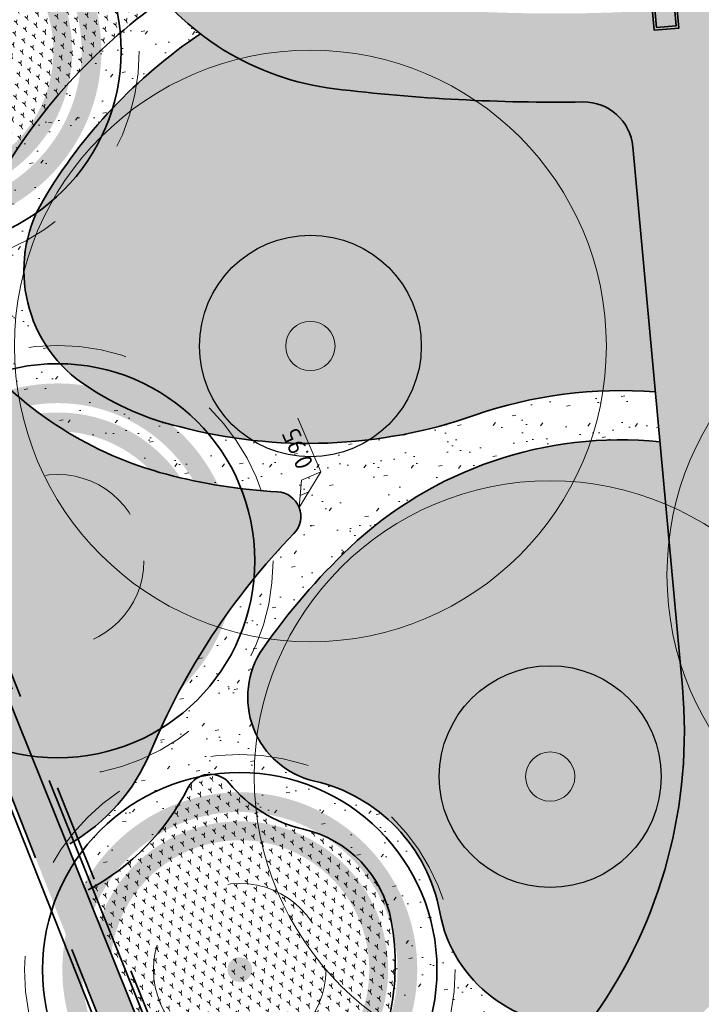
# Model space of a CAD drawing. Header units: metres. Extents: x 126075 to 126745, y 502461 to 502767.
# Tile 50 of 94: x 126581 to 126595, y 502588 to 502608. Entities that reach past the tile are written whole.
import ezdxf
from ezdxf.enums import TextEntityAlignment as Align

# ---------------------------------------------------------------- set-up
doc = ezdxf.new("R2010")
doc.units = ezdxf.units.M
for name, pattern in [('NLCS-HIDDEN', [4, 2, -2]), ('VH-OPSLUITBAND-SO', [10, 4, -2, 2, -2]), ('VH-OPSLUITBAND_VARIANT01-SO', [14, 8, -2, 2, -2]), ('ZZ-HIDDEN-SO', [4, 2, -2])]:
    doc.linetypes.add(name, pattern=pattern)
doc.layers.get('0').update_dxf_attribs({"linetype": 'CONTINUOUS'})
for name, color, linetype, lineweight in [('B-WE-GR-BOOM-S', 90, 'CONTINUOUS', 18), ('B-XX-GR-BOOM-T25', 7, 'CONTINUOUS', 25), ('N-WE-GR-BEPLANTING-A-200', 92, 'CONTINUOUS', 18), ('N-WE-GR-BOOM-S', 90, 'CONTINUOUS', 25), ('N-WE-GR-GRAS-A-500', 62, 'CONTINUOUS', 18), ('N-WE-IE-MEUBILAIR-G', 7, 'CONTINUOUS', 35), ('N-WE-VH-HALFVERHARDING_GRASBETONSTEEN-A-200', 132, 'CONTINUOUS', 18), ('N-WE-VH-HALFVERHARDING_KLEISCHELPEN-A-200', 252, 'CONTINUOUS', 18), ('N-WE-VH-KANTOPSLUITING_BETONRUG-G', 7, 'ZZ-HIDDEN-SO', 35), ('N-WE-VH-KANTOPSLUITING_OPSLUITBAND_100X200-G', 150, 'VH-OPSLUITBAND-SO', 35), ('N-WE-VH-KANTOPSLUITING_OPSLUITBAND_150X250-G', 150, 'VH-OPSLUITBAND_VARIANT01-SO', 35), ('N-WE-VH-KANTOPSLUITING_VOORKANTBAND-G', 50, 'CONTINUOUS', 35), ('N-WE-VH-OPENVERHARDING-G', 90, 'CONTINUOUS', 35), ('N-XX-GR-BOOM-T25', 7, 'CONTINUOUS', 25), ('X-XX-AL-HOOGTELABEL-S-200', 7, 'CONTINUOUS', 18)]:
    doc.layers.add(name, color=color, linetype=linetype, lineweight=lineweight)
doc.layers.add('N-GV-GR-BOOM-BESCHERMDEWORTELRUIMTE-GN', color=7, linetype='NLCS-HIDDEN', lineweight=0, plot=False)
doc.layers.add('N-GV-GR-BOOM_SOORT-V', color=7, linetype='CONTINUOUS', lineweight=18, true_color=0x025a01)
doc.layers.add('vrije wortelruimte', color=4, linetype='CONTINUOUS', plot=False)
doc.styles.add('NLCS-ISO', font='NLCS-ISO.ttf')
doc.styles.add('NLCS-ISO-M200-T25', font='NLCS-ISO.ttf', dxfattribs={"height": 0.5})
pattern_1 = [(81.71317314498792, (126561.5397244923, 502555.1918350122), (-0.1812692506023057, 0.1430901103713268), [0.05773520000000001, -0.1732052]), (141.7131731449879, (126561.5397244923, 502555.1918350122), (-0.2145542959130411, -0.08543872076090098), [0.05773520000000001, -0.1732052]), (291.7131731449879, (126561.5397244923, 502555.1918350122), (0.1812691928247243, -0.1430901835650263), [0.05, -0.35])]
pattern_2 = [(37.50000000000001, (0, 0), (-0.03149667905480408, 0.9634118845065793), [0, -0.76, 0, -0.85, 0, -0.8125]), (7.499999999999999, (0, 0), (0.8848883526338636, 1.41107303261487), [0, -0.41, 0, -0.685, 0, -0.2625]), (327.5, (-0.6150000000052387, 0), (1.557070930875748, 0.002829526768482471), [0, -0.25, 0, -0.9, 0, -1.175]), (317.5, (-0.6150000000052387, 0), (1.503063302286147, 0.4388377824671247), [0, -0.125, 0, -0.59, 0, -0.675]), (51, (-1.270000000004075, 1.90500000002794), (-0.2520435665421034, 0.8789805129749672), [0.07499999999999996, -1.047749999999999]), (10, (-1.270000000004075, -1.90500000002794), (0.3864434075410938, 0.8287304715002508), [0.07499999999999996, -1.047749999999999])]
pattern_3 = [(81.87388736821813, (126547.3748771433, 502574.7569458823), (-0.1816699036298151, 0.1425810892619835), [0.05773520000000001, -0.1732052]), (141.8738873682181, (126547.3748771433, 502574.7569458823), (-0.2143137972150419, -0.08604020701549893), [0.05773520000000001, -0.1732052]), (291.8738873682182, (126547.3748771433, 502574.7569458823), (0.1816698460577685, -0.1425811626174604), [0.05, -0.35])]

# ---------------------------------------------------------------- blocks, each defined once
blk = doc.blocks.new('N-SGR-BOOM_BOL_2E')
h = blk.add_hatch(color=256)
h.dxf.hatch_style = 1
edge = h.paths.add_edge_path()
edge.add_arc((0, 0), 0.25, 0, 360)
at = {"layer": 'N-GV-GR-BOOM_SOORT-V', "transparency": 33554559}
h = blk.add_hatch(color=256, dxfattribs=at)
h.dxf.hatch_style = 1
h.paths.add_polyline_path([(-3.6, 4.440892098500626e-16, 1), (3.6, 0, 1)])
h.paths.add_polyline_path([(3.2, 0, -1), (-3.2, 4.440892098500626e-16, -1)], flags=16)
h = blk.add_hatch(color=256, dxfattribs=at)
h.dxf.hatch_style = 1
edge = h.paths.add_edge_path()
edge.add_arc((2.220446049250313e-16, -4.440892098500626e-16), 3.009631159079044, 0, 360)
edge = h.paths.add_edge_path(flags=16)
edge.add_arc((4.440892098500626e-16, -6.661338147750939e-16), 2.626330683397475, 0, 360)
at = {"lineweight": 35}
blk.add_circle((0, 0), 4, dxfattribs=at)
at = {"layer": 'N-GV-GR-BOOM-BESCHERMDEWORTELRUIMTE-GN'}
for radius in [4.370193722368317, 1.75]:
    blk.add_circle((-4.020463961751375e-10, 4.218057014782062e-10), radius, dxfattribs=at)
at = {"layer": 'N-XX-GR-BOOM-T25', "style": 'NLCS-ISO-M200-T25'}
blk.add_attdef('SOORT', text='', height=0.5, dxfattribs=at).set_placement((-4.020463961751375e-10, -0.8730997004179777), align=Align.MIDDLE_CENTER)
blk = doc.blocks.new('B-SGR-BOOM_1E')
blk.add_circle((0, 1.110223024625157e-16), 6.004261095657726)
at = {"linetype": 'Continuous'}
blk.add_circle((-0.0004458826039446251, -5.58034935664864e-05), 0.5, dxfattribs=at)
at = {"layer": 'vrije wortelruimte'}
blk.add_circle((0, 1.110223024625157e-16), 2.25, dxfattribs=at)
at = {"layer": 'B-XX-GR-BOOM-T25', "style": 'NLCS-ISO-M200-T25'}
blk.add_attdef('SOORT', text='', height=0.5, dxfattribs=at).set_placement((-4.020463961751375e-10, -1.337663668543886), align=Align.MIDDLE_CENTER)
blk = doc.blocks.new('B-SGR-BOOM_DYN')
at = {"layer": 'B-WE-GR-BOOM-S'}
blk.add_blockref('B-SGR-BOOM_1E', (0, 0), dxfattribs=at)
blk = doc.blocks.new('SZZ-HOOGTELABEL_04-SO')
h = blk.add_hatch()
h.set_pattern_fill('ANGLE', color=256)
h.set_pattern_definition([(0, (0, 0), (0, 6.985), [5.08, -1.905]), (90, (0, 0), (-6.985, 4.277078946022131e-16), [5.08, -1.905])])
h.paths.add_polyline_path([(2.460741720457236, -1.312415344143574), (0, -4.547473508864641e-13), (2.460741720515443, -3.435148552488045)])
for p, q in [((0, -4.547473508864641e-13), (2.460741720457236, -1.312415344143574)), ((2.460741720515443, -3.435148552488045), (0, -4.547473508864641e-13)), ((2.460741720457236, -1.312415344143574), (2.460741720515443, -3.435148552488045)), ((8.399460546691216, -3.435325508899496), (2.460741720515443, -3.435148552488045))]:
    blk.add_line(p, q)
at = {"style": 'NLCS-ISO'}
blk.add_attdef('...', text='', height=1.8, dxfattribs=at).set_placement((5.549947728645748, -2.195441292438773), align=Align.MIDDLE)

msp = doc.modelspace()

# ---------------------------------------------------------------- hatches: boundary and pattern name
at = {"layer": 'N-WE-GR-BEPLANTING-A-200', "transparency": 33554559}
h = msp.add_hatch(dxfattribs=at)
h.set_pattern_fill('AGR-BEPLANTING_SOORT_01-SO', color=256, scale=0.2, pattern_type=2)
h.set_pattern_definition(pattern_3)
edge = h.paths.add_edge_path()
edge.add_arc((126588.0846523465, 502611.8158917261), 5.563167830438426, 213.3719213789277, 221.8105509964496, ccw=False)
edge.add_arc((126587.2604158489, 502611.2729872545), 4.576197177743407, 196.1858930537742, 213.3719213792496, ccw=False)
edge.add_arc((126581.9052460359, 502609.7185962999), 1.000000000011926, 16.18589305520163, 111.8759865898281)
edge.add_line((126581.5326471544, 502610.6465887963), (126578.8164382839, 502609.5560019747))
edge.add_line((126578.8164382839, 502609.5560019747), (126578.9663014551, 502609.1851356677))
edge.add_line((126578.9663014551, 502609.1851356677), (126575.3882902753, 502607.7482848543))
edge.add_line((126575.3882902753, 502607.7482848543), (126577.2514976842, 502603.0470399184))
edge.add_arc((126577.6439077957, 502598.8049428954), 4.26020807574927, 65.20697100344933, 95.28503719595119, ccw=False)
edge.add_arc((126579.6401789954, 502603.1263410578), 0.500000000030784, 245.1921041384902, 353.0160389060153)
edge.add_arc((126583.9037101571, 502602.6040567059), 3.795402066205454, 149.3949083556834, 173.0160389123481, ccw=False)
edge.add_arc((126590.5816605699, 502598.6539267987), 11.5541743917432, 125.09892393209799, 149.3949083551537, ccw=False)
h = msp.add_hatch(dxfattribs=at)
h.set_pattern_fill('AGR-BEPLANTING_SOORT_01-SO', color=256, scale=0.2, pattern_type=2)
h.set_pattern_definition(pattern_3)
h.paths.add_polyline_path([(126593.4606443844, 502605.118166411, 0.3921801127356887), (126592.4492643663, 502606.0268130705, -0.03424594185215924), (126587.4110561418, 502606.2936544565, -0.1346203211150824), (126584.6885551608, 502607.4096052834, 0.1115139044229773), (126581.4977165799, 502604.0272459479, 0.4057635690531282), (126582.4115065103, 502600.2402460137, 0.08864902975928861), (126584.2579614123, 502599.435913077, 0.1495303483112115), (126590.2542963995, 502599.6657574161, -0.1036530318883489), (126593.9167730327, 502600.139383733)])
h = msp.add_hatch(dxfattribs=at)
h.set_pattern_fill('AGR-BEPLANTING_SOORT_01-SO', color=256, scale=0.2, pattern_type=2)
h.set_pattern_definition(pattern_1)
h.paths.add_polyline_path([(126586.585414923, 502597.2655489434, 0.6423783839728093), (126586.2539009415, 502598.1124411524, -0.05075905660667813), (126584.0022831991, 502598.4691511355, -0.1534611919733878), (126580.1284011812, 502600.9146180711, 0.2250199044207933), (126577.5870268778, 502602.0647258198), (126581.9946642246, 502590.9433752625, 0.1685368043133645), (126583.6780159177, 502592.8364683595, -0.09427801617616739)])
h = msp.add_hatch(dxfattribs=at)
h.set_pattern_fill('AGR-BEPLANTING_SOORT_01-SO', color=256, scale=0.2, pattern_type=2)
h.set_pattern_definition(pattern_1)
h.paths.add_polyline_path([(126594.4655374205, 502594.1494538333), (126594.0094987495, 502599.127254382, 0.2177830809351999), (126587.7117788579, 502596.9736284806, 0.05104261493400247), (126585.9622036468, 502594.9398828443, 0.5311365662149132), (126587.0032233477, 502592.2403747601, -0.2994700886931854), (126589.5431557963, 502589.5819606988, 0.3886612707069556), (126592.5566106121, 502587.2971026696, -0.003565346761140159), (126592.678670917, 502587.4727791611, 0.1782833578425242)])
h = msp.add_hatch(dxfattribs=at)
h.set_pattern_fill('AGR-BEPLANTING_SOORT_01-SO', color=256, scale=0.2, pattern_type=2)
h.set_pattern_definition(pattern_1)
edge = h.paths.add_edge_path()
edge.add_arc((126582.2833891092, 502589.4791183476), 6.657723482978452, 294.3837710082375, 325.5180281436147)
edge.add_arc((126583.6860002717, 502588.5120893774), 4.954065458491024, 325.5532129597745, 370.3515598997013)
edge.add_arc((126586.252953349, 502588.9809704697), 2.344640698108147, 10.35155989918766, 77.03710158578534)
edge.add_arc((126587.3948896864, 502593.9418941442), 2.746015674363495, 219.4286970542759, 257.0371015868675, ccw=False)
edge.add_arc((126584.8876166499, 502591.8802929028), 0.5000000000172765, 39.42869706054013, 152.9965582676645)
edge.add_arc((126580.1079739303, 502594.3160041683), 4.864482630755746, 298.2460565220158, 332.99655827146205, ccw=False)
edge.add_line((126582.410134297, 502590.0307680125), (126585.0320066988, 502583.4152595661))
at = {"layer": 'N-WE-GR-GRAS-A-500'}
h = msp.add_hatch(dxfattribs=at)
h.set_pattern_fill('AGR-GRAS_GAZON-SO', color=256, scale=0.5, pattern_type=2)
h.set_pattern_definition(pattern_2)
edge = h.paths.add_edge_path()
edge.add_line((126584.6885551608, 502607.4096052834), (126583.9381271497, 502608.1070960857))
edge.add_arc((126590.5828600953, 502598.652817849), 11.55577141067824, 125.1006284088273, 149.3932038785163)
edge.add_arc((126583.9037101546, 502602.6040567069), 3.795402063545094, 149.3949083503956, 162.7749533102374)
edge.add_arc((126584.093672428, 502602.5524507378), 3.992132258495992, 162.8748632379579, 173.2330846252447)
edge.add_arc((126579.6403472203, 502603.1260083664), 0.4997666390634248, 245.5594305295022, 348.0872972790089, ccw=False)
edge.add_arc((126577.64462318, 502598.8089465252), 4.25628719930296, 65.14604791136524, 95.99968509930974)
edge.add_line((126577.1997432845, 502603.041919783), (126577.5870268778, 502602.0647258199))
edge.add_arc((126577.6446288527, 502598.8091374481), 3.256097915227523, 40.28776753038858, 91.01364341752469, ccw=False)
edge.add_arc((126585.955373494, 502605.8541115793), 7.638861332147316, 220.2877675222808, 237.7369961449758)
edge.add_arc((126585.9553734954, 502605.8541115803), 7.638861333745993, 237.7369961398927, 255.1862247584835)
edge.add_arc((126586.8804440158, 502609.3519576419), 11.25696616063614, 255.1862247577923, 266.8093681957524)
edge.add_arc((126586.2260718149, 502597.6132162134), 0.4999999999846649, -44.053881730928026, 86.80936819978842, ccw=False)
edge.add_arc((126596.7720573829, 502587.4098926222), 14.17397778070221, 135.9461182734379, 146.7177444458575)
edge.add_arc((126597.0266408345, 502587.2751178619), 14.46078858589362, 146.824871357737, 157.3822437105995)
edge.add_arc((126580.1079739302, 502594.3160041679), 3.864482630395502, 327.36056932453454, 337.48937062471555, ccw=False)
edge.add_arc((126580.1079739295, 502594.3160041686), 3.864482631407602, 299.2231885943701, 327.3605693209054, ccw=False)
edge.add_line((126581.9946642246, 502590.9433752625), (126582.3656954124, 502590.0071893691))
edge.add_arc((126580.10797393, 502594.3160041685), 4.864482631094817, 297.6535215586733, 332.996558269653)
edge.add_arc((126584.8876166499, 502591.8802929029), 0.4999999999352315, 39.42869704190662, 152.9965582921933, ccw=False)
edge.add_arc((126587.3948896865, 502593.9418941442), 2.746015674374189, 219.4286970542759, 257.0371015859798)
edge.add_arc((126586.2529533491, 502588.9809704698), 2.344640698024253, 10.351559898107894, 77.037101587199, ccw=False)
edge.add_arc((126583.686000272, 502588.5120893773), 4.954065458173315, -34.446787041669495, 10.351559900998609, ccw=False)
edge.add_arc((126582.3052945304, 502589.4591353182), 6.628354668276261, 293.8509154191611, 325.553212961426, ccw=False)
edge.add_line((126584.9855241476, 502583.3968375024), (126585.3542083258, 502582.4665735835))
edge.add_arc((126582.3052945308, 502589.4591353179), 7.628354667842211, 293.5582817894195, 325.5532135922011)
edge.add_arc((126583.686000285, 502588.512089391), 5.954065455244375, 325.5532135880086, 342.3805049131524)
edge.add_arc((126589.8373014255, 502586.5584501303), 0.5000194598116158, 55.10205858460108, 162.3774760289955, ccw=False)
edge.add_arc((126592.2975718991, 502590.0850842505), 3.799989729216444, 235.0990312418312, 264.4776314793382)
edge.add_line((126591.9318823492, 502586.3027313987), (126592.5566106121, 502587.2971026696))
edge.add_arc((126592.2975717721, 502590.0850838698), 2.799989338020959, 200.412350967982, 275.3082651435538, ccw=False)
edge.add_arc((126592.2975717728, 502590.0850838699), 2.799989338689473, 190.3515599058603, 200.4123509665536, ccw=False)
edge.add_arc((126586.3337196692, 502589.0221637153), 3.257890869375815, 9.89412185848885, 44.15176879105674)
edge.add_arc((126586.2529533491, 502588.9809704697), 3.344640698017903, 43.69433074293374, 77.03710158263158)
edge.add_arc((126587.3948896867, 502593.9418941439), 1.746015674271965, 145.1394799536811, 257.0371015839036, ccw=False)
edge.add_arc((126596.7720573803, 502587.4098926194), 13.17397777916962, 133.4515176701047, 145.1394799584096, ccw=False)
edge.add_arc((126593.2155974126, 502591.1639763), 8.002754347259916, 108.87910533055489, 133.4515176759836, ccw=False)
edge.add_arc((126593.2155974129, 502591.1639762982), 8.002754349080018, 84.30669299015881, 108.8791053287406, ccw=False)
edge.add_line((126594.0094987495, 502599.127254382), (126593.9167730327, 502600.139383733))
edge.add_arc((126593.2155974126, 502591.163976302), 9.002754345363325, 85.53301913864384, 109.2040123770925)
edge.add_arc((126586.8804440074, 502609.3519576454), 10.25696616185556, 272.19511863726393, 289.2040123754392, ccw=False)
edge.add_arc((126586.8804440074, 502609.3519576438), 10.25696616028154, 255.1862248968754, 272.19511863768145, ccw=False)
edge.add_arc((126585.5852153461, 502605.0043635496), 5.7244426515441, 236.3296657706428, 256.5935553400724, ccw=False)
edge.add_arc((126583.9037101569, 502602.6040567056), 2.795402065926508, 213.1050462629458, 237.7369962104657, ccw=False)
edge.add_arc((126583.9518551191, 502602.6059405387), 2.836868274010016, 147.3941770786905, 212.6058229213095, ccw=False)
edge.add_arc((126590.5816605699, 502598.6539267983), 10.55417439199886, 123.94295775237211, 148.7153545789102, ccw=False)
h = msp.add_hatch(dxfattribs=at)
h.set_pattern_fill('AGR-GRAS_GAZON-SO', color=256, scale=0.5, pattern_type=2)
h.set_pattern_definition(pattern_2)
h.paths.add_polyline_path([(126603.8200715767, 502591.7609675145, 0.2682450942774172), (126603.3640160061, 502592.7043548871, 0.2682450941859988), (126602.3220267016, 502592.8149202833, 0.0717004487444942), (126594.8713659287, 502587.5339295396, 0.09547208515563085), (126593.3840913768, 502585.4535908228, 0.3238157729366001), (126593.9612850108, 502582.5468223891, 0.04367638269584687), (126595.3637655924, 502581.3331298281, 0.04367638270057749), (126596.9798779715, 502580.4230846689, 0.3238157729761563), (126599.9107539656, 502580.8617429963, 0.09547208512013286), (126601.3663925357, 502582.9643392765, 0.07170044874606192)])
at = {"layer": 'N-WE-VH-HALFVERHARDING_GRASBETONSTEEN-A-200', "transparency": 33554687}
h = msp.add_hatch(dxfattribs=at)
h.set_pattern_fill('AVH-GRASBETONSTEEN_03-SO', color=256, scale=0.2, pattern_type=2)
h.set_pattern_definition([(21.61951872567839, (126585.2933741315, 502580.7201747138), (0.1122419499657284, 0.25961845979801), [0.2, -0.2]), (111.6195187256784, (126585.2933741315, 502580.7201747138), (-0.1859302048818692, -0.07368825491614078), []), (111.6195187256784, (126585.3863392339, 502580.7570188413), (0.2244838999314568, 0.5192369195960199), [0.4, -0.7999999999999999])])
h.paths.add_polyline_path([(126588.1350036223, 502573.5501751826), (126589.3890318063, 502574.0500632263), (126586.9765591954, 502580.0585527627), (126586.4457229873, 502579.8481706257), (126575.2489563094, 502607.6925819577), (126574.6922064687, 502607.4690409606)])
at = {"layer": 'N-WE-VH-HALFVERHARDING_KLEISCHELPEN-A-200', "transparency": 33554559}
h = msp.add_hatch(dxfattribs=at)
h.set_pattern_fill('AVH-HALFVERHARDING_SCHELPEN-SO', color=256, scale=0.2, pattern_type=2)
h.set_pattern_definition([(5.229815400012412, (126639.9478880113, 502720.3991939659), (-0.09115080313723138, 0.9958371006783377), [0, -1]), (5.229815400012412, (126639.9897491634, 502720.0515624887), (-0.09115080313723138, 0.9958371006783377), [0, -1]), (5.229815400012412, (126639.9704028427, 502720.5920490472), (-0.09115080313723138, 0.9958371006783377), [0, -1]), (343.4284154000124, (126639.4808242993, 502720.2359411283), (3.07866236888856, -0.7223845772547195), [0.107703, -5.277462]), (222.0997154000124, (126639.5840540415, 502720.2052227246), (2.80520960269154, 2.265126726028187), [0.05, -4.95]), (135.8311154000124, (126639.5469550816, 502720.1717015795), (5.52609065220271, -5.519267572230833), [0.09219500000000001, -9.127349]), (211.7949154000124, (126639.2292669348, 502720.0221213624), (-0.9046853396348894, -1.086989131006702), [0.022361, -2.213707]), (331.5397154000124, (126639.2102617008, 502720.0103399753), (2.082824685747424, -0.8135368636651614), [0.036056, -3.569496]), (113.6647154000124, (126639.2419598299, 502719.9931577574), (-1.178137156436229, 1.900523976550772), [0.03162300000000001, -3.130655]), (230.2298154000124, (126639.8757177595, 502719.9808741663), (0.09115083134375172, -0.9958374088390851), [0.04242600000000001, -1.371787]), (5.229815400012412, (126639.8485771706, 502719.9482645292), (0.9046862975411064, 1.086987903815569), [0.06, -0.9400000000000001]), (140.2298154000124, (126639.9083273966, 502719.9537335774), (-0.9958374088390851, -0.09115083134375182), [0.04242600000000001, -1.371787]), (256.7949154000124, (126639.6978807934, 502720.6072718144), (0.8135338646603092, 2.082825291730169), [0.031623, -3.130655]), (5.229815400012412, (126639.6906569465, 502720.5764851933), (0.9046862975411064, 1.086987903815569), [0.05, -0.9500000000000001]), (148.3599154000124, (126639.7404488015, 502720.5810427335), (-3.169812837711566, 1.718221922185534), [0.05, -4.95]), (218.9199154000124, (126639.169175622, 502720.5689202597), (1.900522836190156, 1.178139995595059), [0.036056, -3.569496]), (346.7949154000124, (126639.1411235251, 502720.5462689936), (-2.082825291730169, 0.8135338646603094), [0.063246, -3.099032]), (132.0997154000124, (126639.2026967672, 502720.5318212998), (2.265126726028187, -2.80520960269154), [0.05, -4.95]), (5.229815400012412, (126639.4616144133, 502720.5555205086), (-0.09115080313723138, 0.9958371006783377), [0, -1]), (5.229815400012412, (126639.216437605, 502720.2719921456), (-0.09115080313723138, 0.9958371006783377), [0, -1]), (5.229815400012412, (126639.5289977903, 502719.9290546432), (-0.09115080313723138, 0.9958371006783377), [0, -1]), (5.229815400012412, (126639.7696170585, 502720.2623748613), (-0.09115080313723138, 0.9958371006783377), [0, -1]), (5.229815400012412, (126639.4653286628, 502720.4052334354), (-0.09115080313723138, 0.9958371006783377), [0, -1]), (5.229815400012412, (126639.2435099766, 502720.4150553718), (-0.09115080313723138, 0.9958371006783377), [0, -1]), (5.229815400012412, (126639.3386043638, 502720.363508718), (-0.09115080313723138, 0.9958371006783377), [0, -1]), (5.229815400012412, (126639.3206470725, 502720.1208617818), (-0.09115080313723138, 0.9958371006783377), [0, -1]), (5.229815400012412, (126639.0780001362, 502720.138819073), (-0.09115080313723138, 0.9958371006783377), [0, -1]), (5.229815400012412, (126639.0669938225, 502720.3687731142), (-0.09115080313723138, 0.9958371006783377), [0, -1]), (5.229815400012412, (126639.0170655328, 502720.5851227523), (-0.09115080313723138, 0.9958371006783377), [0, -1]), (5.229815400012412, (126639.3221290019, 502720.6532129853), (-0.09115080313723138, 0.9958371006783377), [0, -1]), (5.229815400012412, (126639.5375671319, 502720.713099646), (-0.09115080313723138, 0.9958371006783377), [0, -1]), (5.229815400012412, (126639.8897561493, 502720.705168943), (-0.09115080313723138, 0.9958371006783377), [0, -1]), (5.229815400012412, (126639.6790119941, 502720.3745832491), (-0.09115080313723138, 0.9958371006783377), [0, -1]), (5.229815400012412, (126639.5630211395, 502720.5447188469), (-0.09115080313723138, 0.9958371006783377), [0, -1]), (5.229815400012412, (126639.686440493, 502720.0740091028), (-0.09115080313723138, 0.9958371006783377), [0, -1]), (5.229815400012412, (126639.392246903, 502719.9968720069), (-0.09115080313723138, 0.9958371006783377), [0, -1]), (5.229815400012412, (126639.7110512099, 502719.8051330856), (-0.09115080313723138, 0.9958371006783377), [0, -1]), (5.229815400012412, (126639.3769559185, 502719.8348035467), (-0.09115080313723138, 0.9958371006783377), [0, -1]), (5.229815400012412, (126639.0610225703, 502719.7757601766), (-0.09115080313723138, 0.9958371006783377), [0, -1]), (5.229815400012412, (126639.1850805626, 502719.736906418), (-0.09115080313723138, 0.9958371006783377), [0, -1]), (5.229815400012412, (126639.1822778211, 502719.8772351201), (-0.09115080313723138, 0.9958371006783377), [0, -1]), (5.229815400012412, (126639.8640728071, 502719.7789722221), (-0.09115080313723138, 0.9958371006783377), [0, -1]), (5.229815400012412, (126639.9462014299, 502720.1982035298), (-0.09115080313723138, 0.9958371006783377), [0, -1]), (5.229815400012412, (126639.8690643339, 502720.4923971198), (-0.09115080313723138, 0.9958371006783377), [0, -1]), (5.229815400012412, (126639.4766078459, 502719.7334650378), (-0.09115080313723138, 0.9958371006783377), [0, -1])])
edge = h.paths.add_edge_path()
edge.add_arc((126588.9665570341, 502577.8348997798), 0.9999999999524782, 3.5522995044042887, 111.596261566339, ccw=False)
edge.add_arc((126604.9358155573, 502578.8262535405), 15.00000000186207, 183.5522995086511, 186.866476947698)
edge.add_arc((126623.606919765, 502581.0746219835), 33.80599088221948, 186.8664769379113, 203.2895918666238)
edge.add_arc((126600.4157242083, 502571.091909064), 8.557503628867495, 203.2895918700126, 219.9791489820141)
edge.add_arc((126593.0920164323, 502564.951128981), 1.000000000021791, -33.295308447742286, 39.979148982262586, ccw=False)
edge.add_line((126593.9278687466, 502564.4021746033), (126593.632662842, 502563.9526863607))
edge.add_arc((126592.7968105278, 502564.5016407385), 1.000000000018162, 201.6195187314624, 326.70469154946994, ccw=False)
edge.add_line((126591.8671595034, 502564.1331994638), (126594.3436152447, 502557.884002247))
edge.add_arc((126598.9920281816, 502559.7258103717), 4.999999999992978, 146.7046915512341, 201.6146098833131, ccw=False)
edge.add_line((126594.8127666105, 502562.4705822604), (126595.3624265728, 502563.3075089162))
edge.add_arc((126596.198278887, 502562.7585545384), 1.000000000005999, 56.35705129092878, 146.7046915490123, ccw=False)
edge.add_arc((126593.9822158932, 502559.4285297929), 4.999999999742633, 21.610646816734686, 56.35705129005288, ccw=False)
edge.add_line((126598.630756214, 502561.2700163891), (126600.0507551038, 502557.685454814))
edge.add_line((126600.0507551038, 502557.685454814), (126601.7241837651, 502558.3485057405))
edge.add_line((126601.7241837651, 502558.3485057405), (126600.8880749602, 502560.4591295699))
edge.add_arc((126605.5366152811, 502562.3006161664), 5.000000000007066, 131.2511100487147, 201.6106468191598, ccw=False)
edge.add_arc((126594.0396522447, 502575.4098775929), 12.436539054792, 311.2511100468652, 315.1802141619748)
edge.add_arc((126599.9059611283, 502569.805408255), 4.327876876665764, 313.0663543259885, 360.7604114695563)
edge.add_arc((126605.2333687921, 502569.8761160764), 0.9999999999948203, 47.37390103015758, 180.7604114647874, ccw=False)
edge.add_arc((126586.7843554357, 502549.8312980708), 28.24262877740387, 25.34251789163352, 47.37390103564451, ccw=False)
edge.add_arc((126621.1363607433, 502520.7557838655), 42.09999999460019, 100.8428102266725, 102.10328435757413, ccw=False)
edge.add_line((126613.2167105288, 502562.1041712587), (126612.8868649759, 502565.718588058))
edge.add_arc((126613.3228884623, 502567.514313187), 1.847902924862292, 214.7808052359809, 256.3520270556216, ccw=False)
edge.add_arc((126586.7843554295, 502549.8312980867), 30.04262877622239, 33.60815944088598, 53.84461590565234)
edge.add_arc((126607.458704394, 502578.1254163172), 4.999999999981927, 178.7226715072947, 233.84461585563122, ccw=False)
edge.add_arc((126617.4562194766, 502577.9024988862), 15.00000000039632, 158.3939377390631, 178.7226714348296, ccw=False)
edge.add_arc((126572.0794579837, 502595.8739835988), 33.80599088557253, 338.3939379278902, 349.6007907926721)
edge.add_arc((126606.3137243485, 502589.5913083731), 0.9999999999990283, 95.2247455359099, 169.6007907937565, ccw=False)
edge.add_line((126606.2226616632, 502590.5871535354), (126610.5810316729, 502590.9856942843))
edge.add_line((126610.5810316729, 502590.9856942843), (126610.4174464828, 502592.7782455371))
edge.add_line((126610.4174464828, 502592.7782455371), (126606.3804835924, 502592.4090950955))
edge.add_arc((126606.2894209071, 502593.4049402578), 0.9999999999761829, 204.0339437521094, 275.2247455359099, ccw=False)
edge.add_arc((126602.7760870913, 502591.8382086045), 2.846837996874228, 24.03394375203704, 55.22469496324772)
edge.add_arc((126602.7473908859, 502591.8583978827), 2.846837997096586, 54.51853089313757, 119.2636728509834)
edge.add_arc((126616.9154150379, 502564.329547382), 33.80599088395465, 117.4040712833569, 124.1619463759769)
edge.add_arc((126597.3706698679, 502593.1298935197), 0.9999999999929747, 185.2345115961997, 304.16194637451, ccw=False)
edge.add_line((126596.3748402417, 502593.038661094), (126595.2531377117, 502605.2823847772))
edge.add_arc((126596.2489673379, 502605.3736172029), 0.9999999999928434, 99.5780154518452, 185.2345115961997, ccw=False)
edge.add_arc((126589.9470397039, 502642.719992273), 36.87434517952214, 279.578015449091, 288.8437285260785)
edge.add_arc((126602.1800021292, 502606.8755972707), 1.000000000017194, 42.26032144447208, 108.84372852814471, ccw=False)
edge.add_line((126602.9200991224, 502607.5480974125), (126609.7561251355, 502600.0249431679))
edge.add_line((126609.7561251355, 502600.0249431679), (126609.4845949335, 502603.0003457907))
edge.add_line((126609.4845949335, 502603.0003457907), (126604.2134557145, 502608.8013174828))
edge.add_arc((126604.9535527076, 502609.4738176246), 0.9999999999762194, 149.0880073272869, 222.2603214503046, ccw=False)
edge.add_arc((126599.3226343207, 502612.8454537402), 5.563167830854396, 329.0880073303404, 337.0971017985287)
edge.add_arc((126600.2317978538, 502612.4613538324), 4.576197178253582, 337.0971017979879, 387.7231877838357)
edge.add_arc((126357.7580837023, 502485.0346031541), 278.4942119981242, 27.7231877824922, 28.59999839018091)
edge.add_arc((126596.1966174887, 502592.2581206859), 26.78726315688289, 76.89279979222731, 89.89545797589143)
edge.add_arc((126596.2477743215, 502620.2953371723), 1.249999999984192, 102.5606798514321, 269.89545797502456, ccw=False)
edge.add_arc((126616.4071438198, 502529.815879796), 93.94807110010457, 98.27159752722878, 102.56067986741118, ccw=False)
edge.add_line((126602.8912426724, 502622.7866304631), (126602.7247038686, 502624.5812951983))
edge.add_arc((126616.4071438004, 502529.8158798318), 95.74807106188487, 98.21571622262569, 102.8460054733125)
edge.add_arc((126594.8414249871, 502624.3862005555), 1.250000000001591, 122.36157101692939, 282.8460054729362, ccw=False)
edge.add_arc((126587.7089269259, 502635.641898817), 12.07528693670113, 302.3615710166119, 321.3786934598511)
edge.add_arc((126592.1601494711, 502632.0858236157), 6.378002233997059, 321.3786934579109, 366.2630229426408)
edge.add_arc((126565.4496741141, 502629.1544067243), 33.24885444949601, 6.263022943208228, 20.42381599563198)
edge.add_arc((126404.6078350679, 502569.2617477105), 204.8799349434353, 20.42381599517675, 21.36319583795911)
edge.add_arc((126596.3417604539, 502644.2594107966), 0.9999999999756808, 95.2532122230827, 201.3631958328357, ccw=False)
edge.add_line((126596.2502030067, 502645.2552105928), (126600.795131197, 502645.6730877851))
edge.add_line((126600.795131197, 502645.6730877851), (126600.630327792, 502647.4655274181))
edge.add_line((126600.630327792, 502647.4655274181), (126594.9528734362, 502646.9435216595))
edge.add_arc((126594.8613159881, 502647.9393214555), 1.000000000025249, 202.4670899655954, 275.25321227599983, ccw=False)
edge.add_arc((126404.6078344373, 502569.2617470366), 204.8799357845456, 22.46709007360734, 22.60840213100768)
edge.add_arc((125598.3234162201, 502233.4992058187), 1078.28193208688, 22.6084020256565, 23.28344494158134)
edge.add_arc((126553.3948930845, 502644.4908651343), 38.53404440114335, 23.28344494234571, 29.77586439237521)
edge.add_arc((126003.516389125, 502329.8800104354), 672.0530725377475, 29.77586439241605, 30.05132788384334)
edge.add_arc((126575.905767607, 502661.0332190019), 10.77246028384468, 30.05132788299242, 39.48210382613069)
edge.add_arc((126584.9920258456, 502668.5185868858), 0.9999999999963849, 95.2532122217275, 219.482103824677, ccw=False)
edge.add_line((126584.9004683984, 502669.5143866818), (126598.4961042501, 502670.7644187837))
edge.add_line((126598.4961042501, 502670.7644187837), (126598.3318858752, 502672.5569122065))
edge.add_line((126598.3318858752, 502672.5569122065), (126586.0706444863, 502671.4295691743))
edge.add_arc((126586.0248657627, 502671.9274690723), 0.4999999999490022, 108.2578619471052, 275.25321223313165, ccw=False)
edge.add_line((126585.8682187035, 502672.4022971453), (126597.9794119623, 502676.3978123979))
edge.add_line((126597.9794119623, 502676.3978123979), (126597.8111165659, 502678.2377141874))
edge.add_line((126597.8111165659, 502678.2377141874), (126573.283058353, 502670.1458417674))
edge.add_arc((126574.8495289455, 502665.3975610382), 5.000000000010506, 108.2578619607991, 114.4111536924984)
edge.add_arc((126578.3045711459, 502657.7849023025), 13.36001732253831, 114.4111536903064, 142.1436398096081)
edge.add_arc((126566.9665946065, 502666.5974153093), 1.000000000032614, 248.419033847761, 322.14363980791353, ccw=False)
edge.add_line((126566.5987789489, 502665.6675165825), (126554.7511736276, 502670.3537631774))
edge.add_arc((126555.3028971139, 502671.7486112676), 1.500000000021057, 202.0031152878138, 248.4190338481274, ccw=False)
edge.add_line((126553.9121518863, 502671.186625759), (126553.9048873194, 502671.2046033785))
edge.add_line((126553.9048873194, 502671.2046033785), (126556.3948194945, 502665.0427696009))
edge.add_arc((126557.7855647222, 502665.6047551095), 1.500000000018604, 68.41903384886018, 202.0031152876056, ccw=False)
edge.add_line((126558.3372882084, 502666.9996031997), (126565.937557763, 502663.9933638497))
edge.add_arc((126565.5697421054, 502663.0634651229), 0.9999999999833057, -7.261166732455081, 68.41903384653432, ccw=False)
edge.add_arc((126577.2477912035, 502661.5755167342), 10.7724602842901, 172.7388332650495, 193.9549116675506)
edge.add_arc((127219.0112377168, 502821.0487961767), 672.0530725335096, 193.954911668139, 194.2303751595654)
edge.add_arc((126604.9316365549, 502665.3163254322), 38.53404439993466, 194.2303751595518, 197.9681072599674)
edge.add_arc((126567.3257316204, 502653.1205646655), 1.000000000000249, -69.27720538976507, 17.968107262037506, ccw=False)
edge.add_line((126567.6795785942, 502652.1852613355), (126562.3978544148, 502650.1870624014))
edge.add_line((126562.3978544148, 502650.1870624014), (126568.5844469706, 502634.8771052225))
edge.add_line((126568.5844469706, 502634.8771052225), (126573.5592855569, 502636.8871015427))
edge.add_arc((126573.9338971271, 502635.9599196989), 0.9999999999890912, 21.548072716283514, 112.00030754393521, ccw=False)
edge.add_arc((126764.2132617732, 502714.5745484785), 204.8799347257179, 202.4525423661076, 203.5346762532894)
edge.add_arc((126575.4386512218, 502632.4155176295), 1.000000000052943, -67.99969245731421, 20.465938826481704, ccw=False)
edge.add_line((126575.813262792, 502631.4883357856), (126570.7761917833, 502629.4531955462))
edge.add_line((126570.7761917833, 502629.4531955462), (126571.4505743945, 502627.784301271))
edge.add_line((126571.4505743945, 502627.784301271), (126576.7576100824, 502629.9285160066))
edge.add_arc((126577.1322216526, 502629.0013341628), 0.9999999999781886, 29.584964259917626, 112.0003075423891, ccw=False)
edge.add_arc((126606.9158653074, 502645.9104619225), 33.2488544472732, 209.5849642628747, 217.7432166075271)
edge.add_arc((126585.6674151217, 502629.462177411), 6.37800223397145, 217.7432166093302, 262.6275460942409)
edge.add_arc((126586.3984839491, 502635.1123624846), 12.07528693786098, 262.6275460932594, 279.9720452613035)
edge.add_arc((126586.2479838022, 502637.515978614), 14.47113374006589, 278.9108796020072, 283.8583749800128)
edge.add_arc((126590.0135531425, 502622.2524752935), 1.250000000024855, 18.1938414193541, 103.85837497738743, ccw=False)
edge.add_arc((126566.9068666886, 502614.658135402), 25.5726840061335, 12.337997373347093, 18.19384142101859, ccw=False)
edge.add_arc((126590.6677959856, 502619.8553650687), 1.249999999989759, -81.3192368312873, 12.337997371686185, ccw=False)
edge.add_arc((126594.899430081, 502592.1392795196), 26.78726315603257, 98.68076316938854, 113.576223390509)
edge.add_line((126584.1853625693, 502616.6905773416), (126584.1441429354, 502616.5618403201))
edge.add_arc((126577.0013450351, 502618.8488554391), 7.499999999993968, 291.8759865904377, 342.24572559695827, ccw=False)
edge.add_line((126579.7958366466, 502611.8889117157), (126578.1420540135, 502611.224900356))
edge.add_line((126578.1420540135, 502611.224900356), (126578.8164382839, 502609.5560019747))
edge.add_line((126578.8164382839, 502609.5560019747), (126581.5326471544, 502610.6465887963))
edge.add_arc((126581.9052460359, 502609.7185962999), 1.000000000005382, 16.18589305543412, 111.8759865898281, ccw=False)
edge.add_arc((126587.2604158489, 502611.2729872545), 4.57619717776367, 196.1858930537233, 213.3719213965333)
edge.add_arc((126588.0846523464, 502611.8158917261), 5.563167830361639, 213.3719213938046, 263.0454820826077)
edge.add_arc((126591.8758538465, 502642.8966996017), 36.87434517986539, 263.0454820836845, 270.8910077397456)
edge.add_arc((126592.4648147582, 502605.0269339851), 1.000000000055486, 5.234511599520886, 90.89100774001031, ccw=False)
edge.add_line((126593.4606443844, 502605.1181664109), (126594.4655374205, 502594.1494538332))
edge.add_arc((126584.5072411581, 502593.2371295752), 9.99999999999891, -35.20019108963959, 5.234511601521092, ccw=False)
edge.add_arc((126604.9358155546, 502578.8262535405), 14.99999999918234, 144.7998089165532, 161.9684960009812)
edge.add_arc((126585.9180863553, 502585.0170512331), 5.000000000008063, 291.5962615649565, 341.96849600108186, ccw=False)
edge.add_line((126587.7584057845, 502580.3680487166), (126587.1184578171, 502580.1185305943))
edge.add_line((126587.1184578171, 502580.1185305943), (126587.7816446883, 502578.4451774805))
edge.add_line((126587.7816446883, 502578.4451774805), (126588.6022612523, 502578.7661830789))
edge.add_line((126588.6022612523, 502578.7661830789), (126588.5984931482, 502578.764700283))
edge = h.paths.add_edge_path(flags=16)
edge.add_arc((126594.0396522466, 502575.4098775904), 10.63653905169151, 305.3725825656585, 315.3761143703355)
edge.add_arc((126599.9059611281, 502569.805408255), 2.527876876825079, 312.3851588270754, 384.1562434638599)
edge.add_arc((126596.0467104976, 502568.0745336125), 6.757503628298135, 24.15624346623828, 45.97071491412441)
edge.add_arc((126578.4983566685, 502549.9212587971), 32.00599088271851, 45.97071491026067, 62.16213623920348)
edge.add_arc((126592.9052280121, 502577.3258674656), 1.046837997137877, 59.01019263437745, 125.5903860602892)
edge.add_arc((126592.8763573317, 502577.3059284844), 1.046837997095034, 123.669920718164, 190.2501141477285)
edge.add_arc((126623.6069197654, 502581.0746219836), 32.00599088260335, 187.0981705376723, 203.2895918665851)
edge.add_arc((126600.4157242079, 502571.0919090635), 6.757503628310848, 203.2895918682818, 225.1040633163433)
edge.add_arc((126597.4303634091, 502568.0956842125), 2.527876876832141, 225.104063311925, 296.8751479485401)
edge.add_arc((126594.2664635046, 502575.5665204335), 10.63653905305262, 293.8841924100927, 303.8877242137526)
edge = h.paths.add_edge_path(flags=16)
edge.add_arc((126602.7473908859, 502591.8583978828), 1.046837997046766, 53.91138026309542, 120.4915736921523)
edge.add_arc((126616.915415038, 502564.3295473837), 32.00599088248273, 117.3396300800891, 133.5310514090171)
edge.add_arc((126599.5255802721, 502582.6347312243), 6.757503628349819, 133.5310514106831, 155.3455228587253)
edge.add_arc((126595.6815267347, 502584.3990993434), 2.527876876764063, 155.3455228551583, 227.1166074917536)
edge.add_arc((126601.5963486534, 502589.9523450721), 10.63653905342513, 224.1256519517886, 234.1291837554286)
edge.add_arc((126601.3709080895, 502590.1109542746), 10.63653905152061, 235.6140421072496, 245.6175739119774)
edge.add_arc((126598.1421635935, 502582.6679128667), 2.527876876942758, 242.6266183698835, 314.3977030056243)
edge.add_arc((126595.1829699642, 502585.6899842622), 6.757503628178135, 314.3977030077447, 336.212174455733)
edge.add_arc((126572.0794579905, 502595.8739836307), 32.00599088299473, 336.2121744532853, 352.4035957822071)
edge.add_arc((126602.7760870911, 502591.8382086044), 1.046837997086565, 349.2516521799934, 415.8318456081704)
edge = h.paths.add_edge_path(flags=16)
edge.add_arc((126591.8758538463, 502642.8966995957), 35.07434517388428, 263.04548208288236, 273.6523034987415, ccw=False)
edge.add_arc((126588.0846523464, 502611.8158917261), 3.763167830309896, 213.3719213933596, 263.04548208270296, ccw=False)
edge.add_arc((126587.2604158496, 502611.2729872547), 2.776197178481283, 162.7458354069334, 213.3719213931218, ccw=False)
edge.add_arc((126848.8516783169, 502530.0258935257), 276.694211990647, 162.0394205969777, 162.7458354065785, ccw=False)
edge.add_arc((126594.8994300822, 502592.1392795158), 24.98726315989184, 93.74088919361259, 111.7478632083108, ccw=False)
edge.add_arc((126596.1966174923, 502592.2581206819), 24.98726315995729, 78.72115998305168, 96.7281339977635, ccw=False)
edge.add_arc((126357.7580837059, 502485.0346031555), 276.694211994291, 27.723187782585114, 28.4296025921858, ccw=False)
edge.add_arc((126600.2317978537, 502612.4613538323), 2.776197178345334, -22.90289820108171, 27.723187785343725, ccw=False)
edge.add_arc((126599.3226343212, 502612.84545374), 3.763167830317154, 287.4235411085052, 337.09710179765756, ccw=False)
edge.add_arc((126589.9470397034, 502642.7199922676), 35.07434517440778, 276.8167196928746, 287.423541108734, ccw=False)
edge = h.paths.add_edge_path(flags=16)
edge.add_arc((126586.1472959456, 502637.4752916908), 12.67113372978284, 292.2486467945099, 305.1712734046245)
edge.add_arc((126587.7089269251, 502635.641898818), 10.27528693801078, 303.9419090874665, 321.3786934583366)
edge.add_arc((126592.1601494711, 502632.0858236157), 4.578002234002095, 321.3786934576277, 366.2630229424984)
edge.add_arc((126565.4496741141, 502629.1544067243), 31.44885444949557, 6.263022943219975, 20.4238159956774)
edge.add_arc((126404.6078351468, 502569.2617477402), 203.0799348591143, 20.42381599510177, 22.60840202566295)
edge.add_arc((125598.32341622, 502233.4992058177), 1076.481932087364, 22.6084020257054, 23.28344494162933)
edge.add_arc((126553.394893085, 502644.4908651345), 36.73404440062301, 23.28344494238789, 29.77586439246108)
edge.add_arc((126003.5163891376, 502329.8800104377), 670.2530725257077, 29.77586439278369, 30.05132788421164)
edge.add_arc((126575.905767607, 502661.033219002), 8.972460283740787, 30.05132788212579, 51.43972309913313)
edge.add_arc((126578.485963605, 502664.26997461), 4.833136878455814, 51.43972309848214, 79.73468830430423)
edge.add_arc((126577.7791426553, 502657.5725821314), 11.56001732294, 82.20378672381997, 110.5985770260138)
edge.add_arc((126578.3045711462, 502657.7849023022), 11.56001732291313, 113.407662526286, 141.8024528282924)
edge.add_arc((126573.1432558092, 502662.1110421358), 4.833136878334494, 144.2715512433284, 172.5665164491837)
edge.add_arc((126577.2477912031, 502661.5755167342), 8.972460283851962, 172.5665164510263, 193.9549116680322)
edge.add_arc((127219.0112377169, 502821.0487961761), 670.2530725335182, 193.9549116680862, 194.2303751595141)
edge.add_arc((126604.9316365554, 502665.3163254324), 36.73404440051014, 194.2303751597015, 200.722794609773)
edge.add_arc((127577.4112982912, 503033.2279689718), 1076.481932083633, 200.7227946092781, 201.397837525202)
edge.add_arc((126764.2132618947, 502714.5745485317), 203.0799348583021, 201.3978375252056, 203.5824235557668)
edge.add_arc((126606.9158653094, 502645.9104619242), 31.44885444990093, 203.5824235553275, 217.7432166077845)
edge.add_arc((126585.6674151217, 502629.4621774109), 4.578002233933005, 217.7432166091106, 262.6275460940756)
edge.add_arc((126586.398483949, 502635.1123624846), 10.27528693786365, 262.6275460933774, 280.064330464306)
edge.add_arc((126586.2479838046, 502637.5159786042), 12.67113372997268, 278.8349661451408, 291.7575927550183)
h.paths.add_polyline_path([(126569.0271093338, 502649.3420680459), (126569.6826795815, 502647.7194998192), (126570.1462705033, 502647.9068056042), (126569.4907002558, 502649.5293738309)], flags=16)
h.paths.add_polyline_path([(126570.1462705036, 502647.9068056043), (126569.6826795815, 502647.7194998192), (126569.0271093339, 502649.3420680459), (126567.4972592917, 502648.7239589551), (126568.5274411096, 502646.1742088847), (126568.9910320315, 502646.3615146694), (126569.6466022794, 502644.7389464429), (126571.1764523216, 502645.3570555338)], flags=16)
h.paths.add_polyline_path([(126568.5274411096, 502646.1742088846), (126569.1830113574, 502644.5516406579), (126569.6466022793, 502644.7389464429), (126568.9910320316, 502646.3615146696)], flags=16)
h.paths.add_polyline_path([(126567.0549994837, 502646.6689326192), (126566.5914085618, 502646.4816268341), (126565.9358383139, 502648.1041950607), (126564.5450655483, 502647.5422777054), (126565.5752473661, 502644.9925276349), (126566.0388382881, 502645.1798334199), (126566.6944085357, 502643.5572651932), (126568.0851813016, 502644.1191825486), (126567.1486523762, 502646.4371371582)], flags=16)
h.paths.add_polyline_path([(126565.9358383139, 502648.1041950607), (126566.5914085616, 502646.4816268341), (126567.0549994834, 502646.668932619), (126566.3994292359, 502648.2915008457)], flags=16)
h.paths.add_polyline_path([(126565.5752473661, 502644.9925276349), (126566.2308176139, 502643.3699594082), (126566.6944085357, 502643.5572651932), (126566.0388382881, 502645.1798334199)], flags=16)
h.paths.add_polyline_path([(126567.9962019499, 502643.0046949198), (126568.6517721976, 502641.3821266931), (126569.1153631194, 502641.5694324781), (126568.4597928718, 502643.1920007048)], flags=16)
h.paths.add_polyline_path([(126570.966024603, 502644.1957921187), (126571.6215948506, 502642.573223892), (126572.0851857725, 502642.760529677), (126571.4296155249, 502644.3830979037)], flags=16)
h.paths.add_polyline_path([(126572.0851857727, 502642.7605296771), (126571.6215948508, 502642.5732238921), (126570.966024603, 502644.1957921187), (126569.5752518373, 502643.6338747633), (126570.6054336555, 502641.0841246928), (126571.0690245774, 502641.2714304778), (126571.724594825, 502639.6488622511), (126573.1153675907, 502640.2107796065), (126572.1788386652, 502642.5287342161)], flags=16)
h.paths.add_polyline_path([(126570.6054336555, 502641.0841246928), (126571.2610039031, 502639.4615564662), (126571.724594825, 502639.6488622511), (126571.0690245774, 502641.2714304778)], flags=16)
h.paths.add_polyline_path([(126569.1153631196, 502641.5694324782), (126568.6517721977, 502641.3821266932), (126567.9962019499, 502643.0046949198), (126566.6054291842, 502642.4427775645), (126567.6356110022, 502639.893027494), (126568.0992019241, 502640.080333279), (126568.7547721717, 502638.4577650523), (126570.1455449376, 502639.0196824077), (126569.2090160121, 502641.3376370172)], flags=16)
h.paths.add_polyline_path([(126567.6356110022, 502639.893027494), (126568.2911812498, 502638.2704592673), (126568.7547721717, 502638.4577650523), (126568.0992019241, 502640.080333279)], flags=16)

# ---------------------------------------------------------------- linework, layer by layer
at = {"layer": 'N-WE-IE-MEUBILAIR-G'}
for points in [[(126593.4824423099, 502617.4854028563), (126592.9845274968, 502617.4397866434), (126593.8968517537, 502607.481490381), (126594.3947665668, 502607.5271065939)], [(126593.4372124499, 502617.4310497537), (126593.0388805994, 502617.3945567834), (126593.9420816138, 502607.5358434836), (126594.3404134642, 502607.5723364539)]]:
    msp.add_lwpolyline(points, close=True, dxfattribs=at)
at = {"layer": 'N-WE-VH-KANTOPSLUITING_BETONRUG-G', "flags": 128}
msp.add_lwpolyline([(126588.2281533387, 502573.318177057), (126589.7129287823, 502573.9143302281), (126587.1158236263, 502580.3826644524), (126586.584866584, 502580.1722344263), (126575.4819465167, 502607.783376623)], dxfattribs=at)
at = {"layer": 'N-WE-VH-KANTOPSLUITING_OPSLUITBAND_100X200-G', "flags": 128}
msp.add_lwpolyline([(126613.2167105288, 502562.1041712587), (126607.6636127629, 502622.9544985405), (126602.9165431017, 502622.5139865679), (126596.8713720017, 502688.4988645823), (126553.9048873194, 502671.2046033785), (126578.9663014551, 502609.1851356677), (126574.6922064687, 502607.4690409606), (126595.1864021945, 502555.7580863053), (126605.6283363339, 502559.8954207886)], dxfattribs=at)
at = {"layer": 'N-WE-VH-KANTOPSLUITING_OPSLUITBAND_150X250-G', "flags": 128}
msp.add_lwpolyline([(126588.1908934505, 502573.4109763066), (126589.5828696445, 502573.9698695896), (126587.0601178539, 502580.2530197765), (126586.5292091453, 502580.042608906), (126575.3891667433, 502607.746068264)], dxfattribs=at)
at = {"layer": 'N-WE-VH-KANTOPSLUITING_VOORKANTBAND-G', "flags": 128}
msp.add_lwpolyline([(126605.6651724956, 502559.8024525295, -0.04757609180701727), (126613.3245420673, 502562.0229074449), (126607.7540970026, 502623.0633248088), (126603.0069921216, 502622.6228095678), (126596.9586949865, 502688.641809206), (126553.774654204, 502671.2599804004), (126578.8360361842, 502609.2405922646), (126574.5625617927, 502607.5247467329), (126595.130278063, 502555.6282850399)], format="xyb", close=True, dxfattribs=at)
msp.add_lwpolyline([(126588.1350036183, 502573.5501751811), (126589.3877809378, 502574.0531786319), (126586.9765591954, 502580.0585527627), (126586.4457229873, 502579.8481706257), (126575.2499970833, 502607.6901057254)], dxfattribs=at)
at = {"layer": 'N-WE-VH-OPENVERHARDING-G'}
for points in [[(126590.8564571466, 502618.6196842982, 0.06508537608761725), (126584.1853625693, 502616.6905773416), (126584.1441429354, 502616.5618403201, -0.2233878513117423), (126579.7958366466, 502611.8889117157), (126578.1420540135, 502611.224900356), (126578.8164382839, 502609.5560019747), (126581.5326471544, 502610.6465887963, -0.4436093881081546), (126582.8656083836, 502609.997350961, 0.07512907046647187), (126583.4387533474, 502608.7557514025, 0.2202007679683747), (126587.4110561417, 502606.2936544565, 0.03424594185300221), (126592.4492643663, 502606.0268130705, -0.3921801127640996), (126593.4606443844, 502605.1181664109), (126594.4655374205, 502594.1494538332, -0.1782833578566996), (126592.6786709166, 502587.4727791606, 0.07505297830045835), (126590.6725186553, 502583.4693518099, -0.2233992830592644), (126587.7584057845, 502580.3680487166), (126587.1184578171, 502580.1185305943), (126587.7816446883, 502578.4451774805), (126588.6022612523, 502578.7661830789), (126588.5984931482, 502578.764700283, -0.5097670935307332), (126589.9646356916, 502577.8968593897, 0.014461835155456), (126590.0434036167, 502577.0329140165, 0.07178226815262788), (126592.5555012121, 502567.7084547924, 0.07295092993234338)], [(126584.0085520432, 502608.1561996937, 0.108289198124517), (126580.6370197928, 502604.5363638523, 0.1034331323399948), (126580.1364691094, 502603.0655453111, -0.508558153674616), (126579.4303904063, 502602.6724812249, 0.1321310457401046), (126577.2514976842, 502603.0470399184, 0.1321310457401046)], [(126593.9167730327, 502600.139383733, 0.1036530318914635), (126590.2542963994, 502599.665757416, -0.1495303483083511), (126584.2579614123, 502599.435913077, -0.08864902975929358), (126582.4115065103, 502600.2402460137, -0.4057635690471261), (126581.4977165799, 502604.0272459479, -0.1115139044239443), (126584.6885551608, 502607.4096052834)], [(126577.6406095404, 502602.0652328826, -0.2207013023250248), (126580.1284011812, 502600.9146180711, 0.1534611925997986), (126584.0022832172, 502598.4691511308, 0.05075905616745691), (126586.2539009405, 502598.1124411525, -0.6423783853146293), (126586.5854149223, 502597.2655489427, 0.0942780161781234), (126583.6780159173, 502592.8364683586, -0.1651796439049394), (126582.0385649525, 502590.9683117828, -0.1651796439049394)], [(126594.0094987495, 502599.127254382, 0.2177830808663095), (126587.7117788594, 502596.9736284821, 0.05104261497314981), (126585.9622036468, 502594.9398828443, 0.5311365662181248), (126587.0032233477, 502592.2403747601, -0.2994700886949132), (126589.5431557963, 502589.5819606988, 0.3886612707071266), (126592.5566106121, 502587.2971026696)], [(126585.0312192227, 502583.4172465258, 0.1372928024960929), (126587.7713796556, 502585.7098688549, 0.1979978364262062), (126588.5594320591, 502589.4022731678, 0.2994700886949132), (126586.7789032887, 502591.2658592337, -0.1655866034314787), (126585.2738244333, 502592.1978516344, 0.5405167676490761), (126584.442127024, 502592.1073149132, -0.1528004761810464), (126582.410134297, 502590.0307680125)]]:
    msp.add_lwpolyline(points, format="xyb", dxfattribs=at)

# ---------------------------------------------------------------- block references
at = {"layer": 'B-WE-GR-BOOM-S', "rotation": 5.229815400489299}
for p in [(126586.92, 502601.072), (126600.1579999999, 502596.425), (126591.785, 502592.3320000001)]:
    msp.add_blockref('B-SGR-BOOM_DYN', p, dxfattribs=at)
at = {"layer": 'N-WE-GR-BOOM-S'}
for p in [(126579.0799626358, 502607.0580160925), (126581.7928874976, 502596.7131811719), (126585.4882868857, 502588.4135430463)]:
    msp.add_blockref('N-SGR-BOOM_BOL_2E', p, dxfattribs=at)
at = {"layer": 'X-XX-AL-HOOGTELABEL-S-200', "xscale": 0.2, "yscale": 0.2, "zscale": 0.2, "rotation": 113.0963784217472}
msp.add_blockref('SZZ-HOOGTELABEL_04-SO', (126586.6916705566, 502597.7954737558), dxfattribs=at).add_auto_attribs({'...': '0.95'})

doc.saveas('drawing.dxf')
